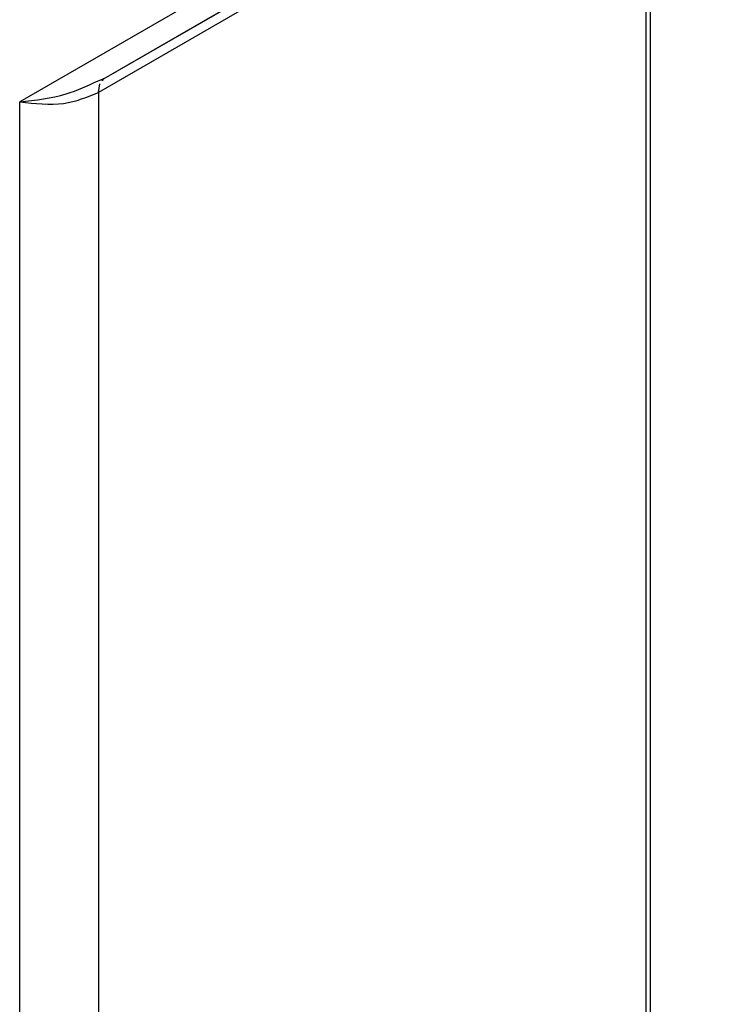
# Model space of a CAD drawing. Header units: millimetres. Extents: x 0 to 1118, y 0 to 864.
# Tile 97 of 256: x 877 to 884, y 603 to 614. Entities that reach past the tile are written whole.
import ezdxf

# ---------------------------------------------------------------- set-up
doc = ezdxf.new("R2010")
doc.units = ezdxf.units.MM

msp = doc.modelspace()

# ---------------------------------------------------------------- linework, layer by layer
at = {"color": 7, "linetype": 'Continuous', "lineweight": 25}
for p, q in [((877.5265, 613.1511), (884.0551, 616.92)), ((883.2121, 615.9389), (883.2121, 571.4435)), ((883.2609, 571.3754), (883.2609, 615.8709)), ((878.9326, 614.2276), (876.6397, 612.9037)), ((877.5265, 613.1511), (879.139, 614.0821)), ((877.463, 613.1253), (877.5265, 613.1511)), ((877.5053, 613.1256), (877.5265, 613.1511)), ((876.6397, 567.791), (876.6397, 612.9037)), ((877.4663, 613.0036), (877.4663, 568.0135))]:
    msp.add_line(p, q, dxfattribs=at)
at = {"color": 8, "linetype": 'Continuous', "lineweight": 25}
for p, q in [((883.1561, 616.2883), (877.4663, 613.0036)), ((877.4663, 613.0036), (877.4799, 613.0949))]:
    msp.add_line(p, q, dxfattribs=at)
msp.add_open_spline([(876.6397, 612.9037), (876.8065, 612.9231), (877.0998, 612.957), (877.3535, 613.0746), (877.463, 613.1253)], degree=3, knots=[0, 0, 0, 0, 0.5688363, 1, 1, 1, 1], dxfattribs=at)
at = {"color": 7, "linetype": 'Continuous', "lineweight": 25}
msp.add_open_spline([(876.6397, 612.9037), (876.7986, 612.8865), (877.1039, 612.8534), (877.3489, 612.9549), (877.4663, 613.0036)], degree=3, knots=[0, 0, 0, 0, 0.5206029, 1, 1, 1, 1], dxfattribs=at)

doc.saveas('drawing.dxf')
